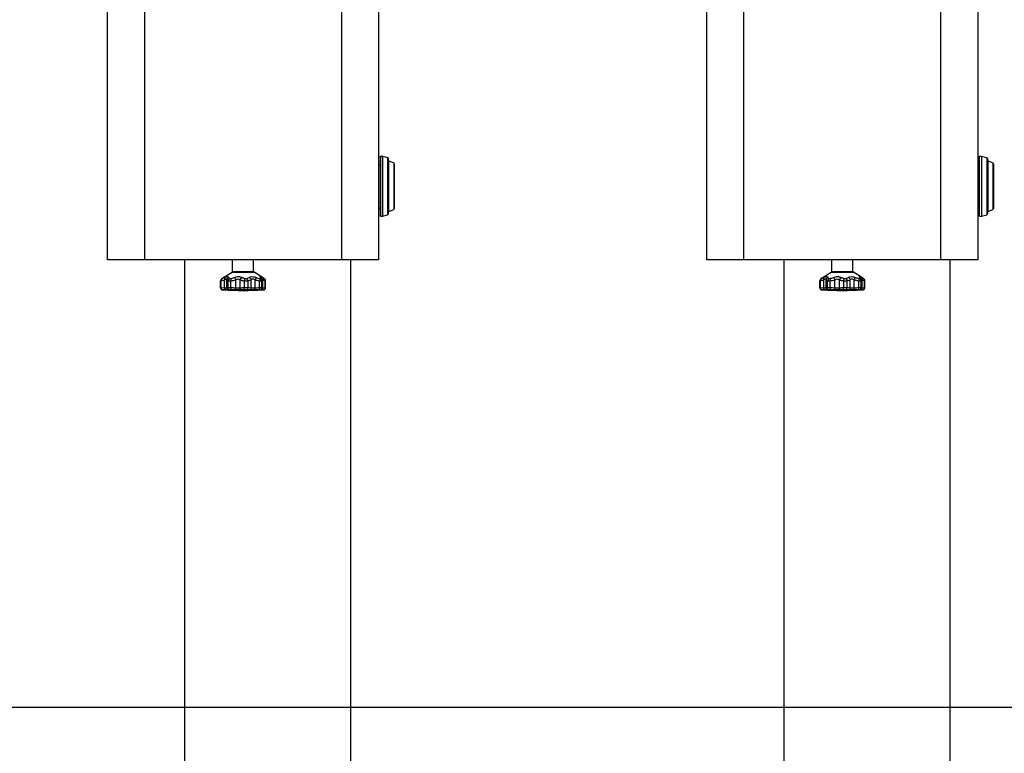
# Model space of a CAD drawing. Header units: metres. Extents: x 70279.8 to 70377.7, y 409251.8 to 409331.5.
# Tile 100 of 244: x 70311.3 to 70312.4, y 409312.3 to 409313.1. Entities that reach past the tile are written whole.
import ezdxf

# ---------------------------------------------------------------- set-up
doc = ezdxf.new("R2010")
doc.units = ezdxf.units.M
doc.linetypes.add('CENTER', pattern=[2, 1.25, -0.25, 0.25, -0.25])

# ---------------------------------------------------------------- blocks, each defined once
blk = doc.blocks.new('PASS UNIT_20170322')
at = {"linetype": 'Continuous'}
for p, q in [((4058.5, 807.9), (4058.5, 1101.9)), ((4058.5, 1101.9), (4394.5, 1101.9)), ((4394.5, 1061.9), (4058.5, 1061.9)), ((4058.5, 1018.4), (3058.5, 1018.4)), ((4026, 974), (4026.1, 976.9)), ((4026.1, 977.3), (4026.1, 977.2)), ((4026.1, 977.2), (4026.1, 977.2)), ((4026.1, 977.2), (4026.1, 977.1)), ((4026.1, 977.1), (4026.1, 976.8)), ((4026.1, 976.9), (4026.1, 976.8)), ((4026.1, 976.8), (4026.1, 976.5)), ((4026.1, 976.8), (4026.1, 976.8)), ((4026.1, 976.8), (4026.1, 976.7)), ((4026.1, 976.7), (4026.1, 976.6)), ((4026.1, 976.6), (4026.1, 976.5)), ((4028, 974.9), (4028.1, 978.5)), ((4028, 974.9), (4037, 974.9)), ((4028, 972.4), (4037, 972.4)), ((4028.1, 979.2), (4035.8, 979.2)), ((4028.1, 978.5), (4035.8, 978.5)), ((4038.3, 977.8), (4038.1, 978)), ((4038.4, 977.7), (4038.3, 977.8)), ((4038.5, 977.5), (4038.4, 977.7)), ((4039, 976.8), (4045.2, 966.9)), ((4028, 962.9), (4037, 962.9)), ((4028.1, 971.1), (4035.8, 971.1)), ((4028.1, 968), (4035.8, 968)), ((4045.2, 966.9), (4045.2, 942.9)), ((4046.1, 966.4), (4046.1, 943.4)), ((4046.1, 966.4), (4058.5, 966.4)), ((4028, 958.1), (4037, 958.1)), ((4035.8, 953.7), (4028.1, 953.7)), ((4026, 941.8), (4028, 941.9)), ((4028, 946.2), (4037, 946.2)), ((4028, 941.9), (4037, 941.9)), ((4035.8, 949.8), (4028.1, 949.8)), ((4039.5, 940.8), (4037, 941.9)), ((4039, 933), (4045.2, 942.9)), ((4046.1, 943.4), (4058.5, 943.4)), ((4026, 936.4), (4026, 936.3)), ((4026, 936.4), (4026.1, 936.2)), ((4026, 936.3), (4026, 936.2)), ((4026, 936.3), (4026, 936.3)), ((4026.1, 936.3), (4026.1, 936.4)), ((4026.1, 936.2), (4026.1, 936.3)), ((4026.1, 933.3), (4026.1, 932.5)), ((4026.1, 932.5), (4026.1, 932.4)), ((4026.1, 932.5), (4026.1, 932.5)), ((4026.1, 932.5), (4026.1, 932.5)), ((4026.1, 932.4), (4026.1, 932.4)), ((4028, 933.3), (4028, 934.2)), ((4028, 933.3), (4037, 933.3)), ((4028.1, 937), (4035.8, 937)), ((4028.1, 934.6), (4035.8, 934.6)), ((4036.3, 934.3), (4028.1, 934.3)), ((4028.1, 930.8), (4035.8, 930.8)), ((4028.1, 930.6), (4035.8, 930.6)), ((4038.6, 935), (4038.6, 935)), ((4039.5, 933.9), (4039, 933)), ((4058.5, 847.9), (4394.5, 847.9)), ((4058.5, 838.4), (3058.5, 838.4)), ((4394.5, 807.9), (4058.5, 807.9)), ((4106, 805.9), (4106, 804)), ((4106, 805.9), (4171, 805.9)), ((4171, 804), (4106, 804)), ((4171, 803.8), (4106, 803.8)), ((4106, 803.8), (4107.5, 798.1)), ((4115, 807.9), (4115, 805.9)), ((4162, 807.9), (4162, 805.9)), ((4171, 803.8), (4169.5, 798.1)), ((4171, 805.9), (4171, 804)), ((4169.5, 798.1), (4107.5, 798.1)), ((4168.5, 797.4), (4108.5, 797.4)), ((4111, 796.8), (4166, 796.8)), ((4111, 796.8), (4113.3, 791.5)), ((4163.7, 791.5), (4113.3, 791.5)), ((4162.7, 790.9), (4114.3, 790.9)), ((4166, 796.8), (4163.7, 791.5)), ((4058.5, 451.9), (4394.5, 451.9)), ((4058.5, 157.9), (4058.5, 451.9)), ((4394.5, 411.9), (4058.5, 411.9)), ((4058.5, 368.4), (3058.5, 368.4)), ((4026, 324), (4026.1, 326.9)), ((4026.1, 327.3), (4026.1, 327.2)), ((4026.1, 327.2), (4026.1, 327.2)), ((4026.1, 327.2), (4026.1, 327.1)), ((4026.1, 327.1), (4026.1, 326.8)), ((4026.1, 326.9), (4026.1, 326.8)), ((4026.1, 326.8), (4026.1, 326.5)), ((4026.1, 326.8), (4026.1, 326.8)), ((4026.1, 326.8), (4026.1, 326.7)), ((4026.1, 326.7), (4026.1, 326.6)), ((4026.1, 326.6), (4026.1, 326.5)), ((4028, 324.9), (4028.1, 328.5)), ((4028, 324.9), (4037, 324.9)), ((4028, 322.4), (4037, 322.4)), ((4028.1, 329.2), (4035.8, 329.2)), ((4028.1, 328.5), (4035.8, 328.5)), ((4028.1, 321.1), (4035.8, 321.1)), ((4038.3, 327.8), (4038.1, 328)), ((4038.4, 327.7), (4038.3, 327.8)), ((4038.5, 327.5), (4038.4, 327.7)), ((4039, 326.8), (4045.2, 316.9)), ((4028, 312.9), (4037, 312.9)), ((4028.1, 318), (4035.8, 318)), ((4045.2, 316.9), (4045.2, 292.9)), ((4046.1, 316.4), (4058.5, 316.4)), ((4046.1, 316.4), (4046.1, 293.4)), ((4028, 308.1), (4037, 308.1)), ((4035.8, 303.7), (4028.1, 303.7)), ((4035.8, 299.8), (4028.1, 299.8)), ((4026, 291.8), (4028, 291.9)), ((4028, 296.2), (4037, 296.2)), ((4028, 291.9), (4037, 291.9)), ((4039.5, 290.8), (4037, 291.9)), ((4039, 283), (4045.2, 292.9)), ((4046.1, 293.4), (4058.5, 293.4)), ((4026, 286.4), (4026, 286.3)), ((4026, 286.4), (4026.1, 286.2)), ((4026, 286.3), (4026, 286.2)), ((4026, 286.3), (4026, 286.3)), ((4026.1, 286.3), (4026.1, 286.4)), ((4026.1, 286.2), (4026.1, 286.3)), ((4026.1, 283.3), (4026.1, 282.5)), ((4026.1, 282.5), (4026.1, 282.4)), ((4026.1, 282.5), (4026.1, 282.5)), ((4026.1, 282.5), (4026.1, 282.5)), ((4026.1, 282.4), (4026.1, 282.4)), ((4028, 283.3), (4028, 284.2)), ((4028, 283.3), (4037, 283.3)), ((4028.1, 287), (4035.8, 287)), ((4028.1, 284.6), (4035.8, 284.6)), ((4036.3, 284.3), (4028.1, 284.3)), ((4028.1, 280.8), (4035.8, 280.8)), ((4028.1, 280.6), (4035.8, 280.6)), ((4038.6, 285), (4038.6, 285)), ((4039.5, 283.9), (4039, 283)), ((4058.5, 197.9), (4394.5, 197.9)), ((4058.5, 188.4), (3058.5, 188.4)), ((4394.5, 157.9), (4058.5, 157.9)), ((4106, 155.9), (4171, 155.9)), ((4106, 155.9), (4106, 154)), ((4171, 154), (4106, 154)), ((4171, 153.8), (4106, 153.8)), ((4106, 153.8), (4107.5, 148.1)), ((4115, 157.9), (4115, 155.9)), ((4162, 157.9), (4162, 155.9)), ((4171, 153.8), (4169.5, 148.1)), ((4171, 155.9), (4171, 154)), ((4169.5, 148.1), (4107.5, 148.1)), ((4168.5, 147.4), (4108.5, 147.4)), ((4111, 146.8), (4166, 146.8)), ((4111, 146.8), (4113.3, 141.5)), ((4163.7, 141.5), (4113.3, 141.5)), ((4162.7, 140.9), (4114.3, 140.9)), ((4166, 146.8), (4163.7, 141.5))]:
    blk.add_line(p, q, dxfattribs=at)
for points in [[(4028.1, 979.2), (4028.1, 979.2), (4028.1, 979.2), (4028, 979.2), (4027.9, 979.2), (4027.9, 979.2), (4027.8, 979.2), (4027.7, 979.1), (4027.7, 979.1), (4027.6, 979.1), (4027.5, 979.1), (4027.5, 979.1), (4027.4, 979.1), (4027.4, 979), (4027.3, 979), (4027.3, 979), (4027.2, 978.9), (4027.1, 978.9), (4027.1, 978.9), (4027, 978.9), (4027, 978.8), (4027, 978.8), (4026.9, 978.8), (4026.9, 978.7), (4026.8, 978.7), (4026.8, 978.7), (4026.7, 978.6), (4026.7, 978.6), (4026.7, 978.5), (4026.6, 978.5), (4026.6, 978.5), (4026.6, 978.4), (4026.5, 978.4), (4026.5, 978.3), (4026.5, 978.3), (4026.5, 978.3), (4026.4, 978.2), (4026.4, 978.2), (4026.4, 978.1), (4026.4, 978.1), (4026.3, 978), (4026.3, 978), (4026.3, 978), (4026.3, 977.9), (4026.3, 977.9), (4026.3, 977.8), (4026.2, 977.8), (4026.2, 977.8), (4026.2, 977.7), (4026.2, 977.7), (4026.2, 977.6), (4026.2, 977.6), (4026.2, 977.6), (4026.2, 977.5), (4026.2, 977.5), (4026.2, 977.5), (4026.2, 977.4), (4026.2, 977.4), (4026.2, 977.4), (4026.2, 977.4), (4026.2, 977.4), (4026.1, 977.4), (4026.1, 977.3)], [(4038.1, 978), (4038.1, 978.1), (4038.1, 978.1), (4038, 978.2), (4038, 978.2), (4037.9, 978.3), (4037.8, 978.4), (4037.8, 978.4), (4037.7, 978.5), (4037.6, 978.5), (4037.5, 978.6), (4037.5, 978.7), (4037.4, 978.7), (4037.3, 978.8), (4037.2, 978.8), (4037.1, 978.9), (4037, 978.9), (4036.9, 979), (4036.7, 979), (4036.6, 979.1), (4036.5, 979.1), (4036.4, 979.1), (4036.2, 979.1), (4036.1, 979.2), (4036, 979.2), (4035.8, 979.2), (4035.8, 979.2)], [(4039, 976.8), (4038.9, 977), (4038.8, 977.2), (4038.7, 977.3), (4038.5, 977.5)], [(4026, 936.2), (4026.1, 936.2), (4026.1, 936.2), (4026.1, 936.1), (4026.1, 936.1), (4026.1, 936), (4026.1, 936), (4026.1, 936), (4026.1, 935.9), (4026.1, 935.9), (4026.1, 935.8), (4026.1, 935.8), (4026.2, 935.7), (4026.2, 935.7), (4026.2, 935.6), (4026.2, 935.5), (4026.3, 935.5), (4026.3, 935.4), (4026.3, 935.3), (4026.4, 935.2), (4026.4, 935.1), (4026.5, 935.1), (4026.6, 935), (4026.6, 934.9), (4026.7, 934.8), (4026.8, 934.7), (4026.9, 934.6), (4027, 934.6), (4027.1, 934.5), (4027.3, 934.5), (4027.4, 934.4), (4027.5, 934.4), (4027.7, 934.3), (4027.8, 934.3), (4027.9, 934.3), (4028.1, 934.3)], [(4026.1, 932.4), (4026.2, 932.4), (4026.2, 932.4), (4026.2, 932.4), (4026.2, 932.3), (4026.2, 932.3), (4026.2, 932.3), (4026.2, 932.3), (4026.2, 932.3), (4026.2, 932.2), (4026.2, 932.2), (4026.2, 932.2), (4026.2, 932.1), (4026.2, 932.1), (4026.2, 932), (4026.2, 932), (4026.2, 932), (4026.3, 931.9), (4026.3, 931.9), (4026.3, 931.8), (4026.3, 931.8), (4026.3, 931.7), (4026.3, 931.7), (4026.4, 931.7), (4026.4, 931.6), (4026.4, 931.6), (4026.4, 931.5), (4026.5, 931.5), (4026.5, 931.4), (4026.5, 931.4), (4026.6, 931.4), (4026.6, 931.3), (4026.6, 931.3), (4026.7, 931.2), (4026.7, 931.2), (4026.7, 931.2), (4026.8, 931.1), (4026.8, 931.1), (4026.9, 931), (4026.9, 931), (4026.9, 931), (4027, 930.9), (4027, 930.9), (4027.1, 930.9), (4027.2, 930.8), (4027.2, 930.8), (4027.3, 930.8), (4027.3, 930.8), (4027.4, 930.7), (4027.4, 930.7), (4027.5, 930.7), (4027.6, 930.7), (4027.6, 930.6), (4027.7, 930.6), (4027.8, 930.6), (4027.8, 930.6), (4027.9, 930.6), (4028, 930.6), (4028, 930.6), (4028.1, 930.6), (4028.1, 930.6)], [(4035.8, 930.6), (4035.8, 930.6), (4036, 930.6), (4036.1, 930.6), (4036.2, 930.6), (4036.4, 930.6), (4036.5, 930.7), (4036.6, 930.7), (4036.7, 930.7), (4036.9, 930.8), (4037, 930.8), (4037.1, 930.9), (4037.2, 930.9), (4037.3, 931), (4037.4, 931), (4037.5, 931.1), (4037.5, 931.2), (4037.6, 931.2), (4037.7, 931.3), (4037.8, 931.3), (4037.8, 931.4), (4037.9, 931.5), (4038, 931.5), (4038, 931.6), (4038.1, 931.6), (4038.1, 931.7), (4038.1, 931.7)], [(4036.3, 934.3), (4036.4, 934.3), (4036.6, 934.3), (4036.8, 934.3), (4037.1, 934.3), (4037.3, 934.4), (4037.5, 934.5), (4037.7, 934.5), (4038, 934.6), (4038.2, 934.7), (4038.4, 934.9), (4038.6, 935)], [(4038.1, 931.7), (4038.2, 931.8), (4038.3, 932), (4038.4, 932.1), (4038.5, 932.3), (4038.7, 932.4), (4038.8, 932.6), (4038.9, 932.8), (4039, 933)], [(4028.1, 329.2), (4028.1, 329.2), (4028.1, 329.2), (4028, 329.2), (4027.9, 329.2), (4027.9, 329.2), (4027.8, 329.2), (4027.7, 329.1), (4027.7, 329.1), (4027.6, 329.1), (4027.5, 329.1), (4027.5, 329.1), (4027.4, 329.1), (4027.4, 329), (4027.3, 329), (4027.3, 329), (4027.2, 328.9), (4027.1, 328.9), (4027.1, 328.9), (4027, 328.9), (4027, 328.8), (4027, 328.8), (4026.9, 328.8), (4026.9, 328.7), (4026.8, 328.7), (4026.8, 328.7), (4026.7, 328.6), (4026.7, 328.6), (4026.7, 328.5), (4026.6, 328.5), (4026.6, 328.5), (4026.6, 328.4), (4026.5, 328.4), (4026.5, 328.3), (4026.5, 328.3), (4026.5, 328.3), (4026.4, 328.2), (4026.4, 328.2), (4026.4, 328.1), (4026.4, 328.1), (4026.3, 328), (4026.3, 328), (4026.3, 328), (4026.3, 327.9), (4026.3, 327.9), (4026.3, 327.8), (4026.2, 327.8), (4026.2, 327.8), (4026.2, 327.7), (4026.2, 327.7), (4026.2, 327.6), (4026.2, 327.6), (4026.2, 327.6), (4026.2, 327.5), (4026.2, 327.5), (4026.2, 327.5), (4026.2, 327.4), (4026.2, 327.4), (4026.2, 327.4), (4026.2, 327.4), (4026.2, 327.4), (4026.1, 327.4), (4026.1, 327.3)], [(4038.1, 328), (4038.1, 328.1), (4038.1, 328.1), (4038, 328.2), (4038, 328.2), (4037.9, 328.3), (4037.8, 328.4), (4037.8, 328.4), (4037.7, 328.5), (4037.6, 328.5), (4037.5, 328.6), (4037.5, 328.7), (4037.4, 328.7), (4037.3, 328.8), (4037.2, 328.8), (4037.1, 328.9), (4037, 328.9), (4036.9, 329), (4036.7, 329), (4036.6, 329.1), (4036.5, 329.1), (4036.4, 329.1), (4036.2, 329.1), (4036.1, 329.2), (4036, 329.2), (4035.8, 329.2), (4035.8, 329.2)], [(4039, 326.8), (4038.9, 327), (4038.8, 327.2), (4038.7, 327.3), (4038.5, 327.5)], [(4026, 286.2), (4026.1, 286.2), (4026.1, 286.2), (4026.1, 286.1), (4026.1, 286.1), (4026.1, 286), (4026.1, 286), (4026.1, 286), (4026.1, 285.9), (4026.1, 285.9), (4026.1, 285.8), (4026.1, 285.8), (4026.2, 285.7), (4026.2, 285.7), (4026.2, 285.6), (4026.2, 285.5), (4026.3, 285.5), (4026.3, 285.4), (4026.3, 285.3), (4026.4, 285.2), (4026.4, 285.1), (4026.5, 285.1), (4026.6, 285), (4026.6, 284.9), (4026.7, 284.8), (4026.8, 284.7), (4026.9, 284.6), (4027, 284.6), (4027.1, 284.5), (4027.3, 284.5), (4027.4, 284.4), (4027.5, 284.4), (4027.7, 284.3), (4027.8, 284.3), (4027.9, 284.3), (4028.1, 284.3)], [(4026.1, 282.4), (4026.2, 282.4), (4026.2, 282.4), (4026.2, 282.4), (4026.2, 282.3), (4026.2, 282.3), (4026.2, 282.3), (4026.2, 282.3), (4026.2, 282.3), (4026.2, 282.2), (4026.2, 282.2), (4026.2, 282.2), (4026.2, 282.1), (4026.2, 282.1), (4026.2, 282), (4026.2, 282), (4026.2, 282), (4026.3, 281.9), (4026.3, 281.9), (4026.3, 281.8), (4026.3, 281.8), (4026.3, 281.7), (4026.3, 281.7), (4026.4, 281.7), (4026.4, 281.6), (4026.4, 281.6), (4026.4, 281.5), (4026.5, 281.5), (4026.5, 281.4), (4026.5, 281.4), (4026.6, 281.4), (4026.6, 281.3), (4026.6, 281.3), (4026.7, 281.2), (4026.7, 281.2), (4026.7, 281.2), (4026.8, 281.1), (4026.8, 281.1), (4026.9, 281), (4026.9, 281), (4026.9, 281), (4027, 280.9), (4027, 280.9), (4027.1, 280.9), (4027.2, 280.8), (4027.2, 280.8), (4027.3, 280.8), (4027.3, 280.8), (4027.4, 280.7), (4027.4, 280.7), (4027.5, 280.7), (4027.6, 280.7), (4027.6, 280.6), (4027.7, 280.6), (4027.8, 280.6), (4027.8, 280.6), (4027.9, 280.6), (4028, 280.6), (4028, 280.6), (4028.1, 280.6), (4028.1, 280.6)], [(4035.8, 280.6), (4035.8, 280.6), (4036, 280.6), (4036.1, 280.6), (4036.2, 280.6), (4036.4, 280.6), (4036.5, 280.7), (4036.6, 280.7), (4036.7, 280.7), (4036.9, 280.8), (4037, 280.8), (4037.1, 280.9), (4037.2, 280.9), (4037.3, 281), (4037.4, 281), (4037.5, 281.1), (4037.5, 281.2), (4037.6, 281.2), (4037.7, 281.3), (4037.8, 281.3), (4037.8, 281.4), (4037.9, 281.5), (4038, 281.5), (4038, 281.6), (4038.1, 281.6), (4038.1, 281.7), (4038.1, 281.7)], [(4036.3, 284.3), (4036.4, 284.3), (4036.6, 284.3), (4036.8, 284.3), (4037.1, 284.3), (4037.3, 284.4), (4037.5, 284.5), (4037.7, 284.5), (4038, 284.6), (4038.2, 284.7), (4038.4, 284.9), (4038.6, 285)], [(4038.1, 281.7), (4038.2, 281.8), (4038.3, 282), (4038.4, 282.1), (4038.5, 282.3), (4038.7, 282.4), (4038.8, 282.6), (4038.9, 282.8), (4039, 283)]]:
    blk.add_lwpolyline(points, dxfattribs=at)
for centre, radius, start, end in [((4419, 954.9), 393.5, 176.8541, 183.1459), ((4028, 970.4), 2, 90.0151, 177.7477), ((4033.1, 976.7), 7.03, 175.5825, 175.8487), ((4045.7, 975.8), 19.6, 175.8496, 176.1408), ((3989.9, 978.3), 36.2, 357.7703, 358.1251), ((4059.8, 974.8), 33.8, 176.1523, 176.5406), ((4176, 1021.5), 146.6, 197.045, 198.527), ((4036.1, 976.3), 2.66, 30.8, 39.7141), ((4116, 1010.7), 84.4, 203.1821, 205.1053), ((3739, 973.3), 287.1, 358.0303, 358.8461), ((3582, 975.2), 446.2, 358.4241, 359.0769), ((4046.1, 967.4), 1, 211.9305, 270), ((3910.5, 951.4), 115.6, 1.7269, 2.6114), ((3850.8, 949.6), 175.4, 1.1542, 1.7249), ((3971.2, 952), 54.9, 358.7788, 1.2212), ((3848.5, 951.5), 179.6, 1.3816, 2.0895), ((3755.7, 949.3), 272.5, 0.9234, 1.38), ((3876.4, 951.7), 151.8, 359.2671, 0.7327), ((3667.3, 929.7), 358.9, 1.2991, 1.9304), ((3470.5, 926.9), 557.7, 1.0394, 1.5445), ((4046.1, 942.4), 1, 90, 148.0695), ((4030.1, 937), 4.1, 187.2699, 188.4259), ((4027.9, 936.5), 1.87, 182.3516, 187.3108), ((4038.8, 936.5), 12.8, 180.5303, 180.8949), ((4044.3, 936.6), 18.4, 180.9277, 181.2442), ((4184.6, 941.9), 158.7, 182.6328, 183.1185), ((4022.6, 936.7), 3.58, 354.3159, 355.5809), ((4046.4, 935), 18.5, 182.317, 182.4393), ((4107, 804), 1, 180, 195), ((4170, 804), 1, 345, 0), ((4108.5, 798.4), 1, 195, 270), ((4110.1, 796.4), 1, 23.7372, 90), ((4114.3, 791.9), 1, 203.7372, 270), ((4162.7, 791.9), 1, 270, 336.2628), ((4166.9, 796.4), 1, 90, 156.2628), ((4168.5, 798.4), 1, 270, 345), ((4419, 304.9), 393.5, 176.8541, 183.1459), ((4028, 320.4), 2, 90.0151, 177.7477), ((4045.7, 325.8), 19.6, 175.8496, 176.1408), ((4033.1, 326.7), 7.03, 175.5825, 175.8487), ((3989.9, 328.3), 36.2, 357.7703, 358.1251), ((4059.8, 324.8), 33.8, 176.1523, 176.5406), ((4176, 371.5), 146.6, 197.045, 198.527), ((4036.1, 326.3), 2.66, 30.8, 39.7141), ((4116, 360.7), 84.4, 203.1821, 205.1053), ((3739, 323.3), 287.1, 358.0303, 358.8461), ((3582, 325.2), 446.2, 358.4241, 359.0769), ((4046.1, 317.4), 1, 211.9305, 270), ((3910.5, 301.4), 115.6, 1.7269, 2.6114), ((3850.8, 299.6), 175.4, 1.1542, 1.7249), ((3971.2, 302), 54.9, 358.7788, 1.2212), ((3848.5, 301.5), 179.6, 1.3816, 2.0895), ((3755.7, 299.3), 272.5, 0.9234, 1.38), ((3876.4, 301.7), 151.8, 359.2671, 0.7327), ((3667.3, 279.7), 358.9, 1.2991, 1.9304), ((3470.5, 276.9), 557.7, 1.0394, 1.5445), ((4046.1, 292.4), 1, 90, 148.0695), ((4030.1, 287), 4.1, 187.2699, 188.4259), ((4027.9, 286.5), 1.87, 182.3516, 187.3108), ((4038.8, 286.5), 12.8, 180.5303, 180.8949), ((4044.3, 286.6), 18.4, 180.9277, 181.2442), ((4184.6, 291.9), 158.7, 182.6328, 183.1185), ((4022.6, 286.7), 3.58, 354.3159, 355.5809), ((4046.4, 285), 18.5, 182.317, 182.4393), ((4107, 154), 1, 180, 195), ((4170, 154), 1, 345, 0), ((4108.5, 148.4), 1, 195, 270), ((4110.1, 146.4), 1, 23.7372, 90), ((4114.3, 141.9), 1, 203.7372, 270), ((4162.7, 141.9), 1, 270, 336.2628), ((4166.9, 146.4), 1, 90, 156.2628), ((4168.5, 148.4), 1, 270, 345)]:
    blk.add_arc(centre, radius, start, end, dxfattribs=at)
for points, knots in [([(4026, 974), (4026, 974.3), (4026.8, 974.8), (4027.6, 974.9), (4028, 974.9)], [0, 0, 0, 0, 0.391122, 1, 1, 1, 1]), ([(4026, 970.5), (4026, 970.5), (4026, 970.6), (4026, 970.7), (4026, 971), (4026, 971.6), (4026, 972.6), (4026, 973.5), (4026, 974)], [0, 0, 0, 0, 0.018709, 0.069924, 0.153895, 0.269366, 0.586567, 1, 1, 1, 1]), ([(4026.1, 976.9), (4026.2, 977.3), (4026.7, 978.2), (4027.7, 978.5), (4028.1, 978.5)], [0, 0, 0, 0, 0.47435, 1, 1, 1, 1]), ([(4026.1, 977.1), (4026.1, 977.2), (4026.2, 977.4), (4026.1, 977.2), (4026.1, 977.2)], [0, 0, 0, 0, 0.723548, 1, 1, 1, 1]), ([(4028, 972.4), (4028, 972.4), (4028, 972.5), (4028, 972.6), (4028, 972.8), (4028, 973.2), (4028, 973.9), (4028, 974.5), (4028, 974.9)], [0, 0, 0, 0, 0.020112, 0.071503, 0.155369, 0.270624, 0.587259, 1, 1, 1, 1]), ([(4028.1, 971.1), (4028.1, 971.3), (4028.1, 971.6), (4028.1, 972), (4028.1, 972.2), (4028.1, 972.4), (4028, 972.4)], [0, 0, 0, 0, 0.429304, 0.741478, 0.931832, 1, 1, 1, 1]), ([(4028.1, 978.5), (4028.1, 978.6), (4028.1, 978.8), (4028.2, 979), (4028.1, 979.1), (4028.2, 979.2), (4028.1, 979.2)], [0, 0, 0, 0, 0.431624, 0.745492, 0.936069, 1, 1, 1, 1]), ([(4035.8, 979.2), (4035.7, 979.2), (4035.8, 979.1), (4035.8, 979), (4035.8, 978.8), (4035.8, 978.6), (4035.8, 978.5)], [0, 0, 0, 0, 0.064854, 0.254307, 0.567941, 1, 1, 1, 1]), ([(4038.4, 977.5), (4038.1, 977.8), (4037.3, 978.5), (4036.3, 978.5), (4035.8, 978.5)], [0, 0, 0, 0, 0.478107, 1, 1, 1, 1]), ([(4037, 972.4), (4036.8, 972.4), (4036.2, 972), (4036, 971.4), (4035.8, 971.1)], [0, 0, 0, 0, 0.403801, 1, 1, 1, 1]), ([(4039.5, 974.9), (4039.3, 975.1), (4038.3, 975.3), (4037.5, 975.1), (4037, 974.9)], [0, 0, 0, 0, 0.406033, 1, 1, 1, 1]), ([(4037, 974.9), (4037.2, 974.6), (4037.6, 974.1), (4037.9, 973.5), (4038, 973.1), (4037.9, 972.7), (4037.6, 972.4), (4037.2, 972.4), (4037, 972.4)], [0, 0, 0, 0, 0.35385, 0.500461, 0.618885, 0.712567, 0.798403, 1, 1, 1, 1]), ([(4039.5, 970.6), (4039.3, 971.1), (4038.6, 972), (4037.5, 972.4), (4037, 972.4)], [0, 0, 0, 0, 0.510341, 1, 1, 1, 1]), ([(4038.4, 977.7), (4038.4, 977.7), (4038.3, 977.8), (4038.3, 977.7), (4038.3, 977.6), (4038.4, 977.5), (4038.4, 977.5)], [0, 0, 0, 0, 0.231163, 0.29958, 0.544186, 1, 1, 1, 1]), ([(4039, 976.8), (4039, 976.9), (4038.8, 977.2), (4038.6, 977.5), (4038.4, 977.7)], [0, 0, 0, 0, 0.305569, 1, 1, 1, 1]), ([(4039.5, 974.9), (4039.8, 974.3), (4040.2, 973.3), (4040.5, 972), (4040.4, 970.9), (4039.8, 970.6), (4039.5, 970.6)], [0, 0, 0, 0, 0.371289, 0.653347, 0.843614, 1, 1, 1, 1]), ([(4026, 956.7), (4026, 957.1), (4025.9, 959.4), (4026, 961.7), (4026, 963.5)], [0, 0, 0, 0, 0.214459, 1, 1, 1, 1]), ([(4026.1, 969.4), (4026.1, 969.6), (4026.1, 969.8), (4026.1, 970.2), (4026.1, 970.3), (4026, 970.5), (4026, 970.5)], [0, 0, 0, 0, 0.427841, 0.739171, 0.929536, 1, 1, 1, 1]), ([(4026, 963.5), (4026, 963.4), (4026.3, 963.2), (4026.9, 963), (4027.6, 962.9), (4028, 962.9)], [0, 0, 0, 0, 0.123378, 0.344547, 1, 1, 1, 1]), ([(4026.1, 969.4), (4026.2, 969.9), (4026.7, 970.8), (4027.6, 971.1), (4028.1, 971.1)], [0, 0, 0, 0, 0.476737, 1, 1, 1, 1]), ([(4026.1, 967.5), (4026.1, 967.7), (4026.1, 968.4), (4026.2, 969), (4026.1, 969.4)], [0, 0, 0, 0, 0.303345, 1, 1, 1, 1]), ([(4026.1, 967.5), (4026.2, 967.6), (4026.4, 967.8), (4027, 968), (4027.7, 968), (4028.1, 968)], [0, 0, 0, 0, 0.121576, 0.342155, 1, 1, 1, 1]), ([(4028, 958.1), (4028, 958.4), (4027.9, 960), (4028, 961.6), (4028, 962.9)], [0, 0, 0, 0, 0.214503, 1, 1, 1, 1]), ([(4028.1, 968), (4028.1, 968.3), (4028.1, 969.3), (4028.2, 970.4), (4028.1, 971.1)], [0, 0, 0, 0, 0.303354, 1, 1, 1, 1]), ([(4035.8, 971.1), (4035.8, 970.7), (4035.7, 969.6), (4035.8, 968.6), (4035.8, 968)], [0, 0, 0, 0, 0.422029, 1, 1, 1, 1]), ([(4038.4, 969.5), (4038, 970.1), (4037.1, 970.8), (4036.1, 971.1), (4035.8, 971.1)], [0, 0, 0, 0, 0.744863, 1, 1, 1, 1]), ([(4038.4, 968.2), (4038, 968.2), (4037.2, 968.2), (4036.3, 968.1), (4035.8, 968)], [0, 0, 0, 0, 0.419102, 1, 1, 1, 1]), ([(4039.5, 964.4), (4039.3, 964.1), (4038.4, 963.5), (4037.5, 963.1), (4037, 962.9)], [0, 0, 0, 0, 0.428006, 1, 1, 1, 1]), ([(4037, 962.9), (4037.5, 962.1), (4038.1, 960.8), (4037.7, 959), (4037.3, 958.4), (4037, 958.1)], [0, 0, 0, 0, 0.526657, 0.774063, 1, 1, 1, 1]), ([(4038.4, 969.5), (4038.4, 969.4), (4038.2, 969), (4038.3, 968.5), (4038.4, 968.2)], [0, 0, 0, 0, 0.19448, 1, 1, 1, 1]), ([(4039.5, 970.6), (4039.3, 970.5), (4038.8, 970.3), (4038.5, 969.8), (4038.4, 969.5)], [0, 0, 0, 0, 0.442658, 1, 1, 1, 1]), ([(4039.5, 964.4), (4040.1, 963), (4040.8, 960.1), (4040.2, 957.2), (4039.5, 956)], [0, 0, 0, 0, 0.530631, 1, 1, 1, 1]), ([(4026, 956.7), (4026, 957), (4026.6, 957.8), (4027.5, 958.1), (4028, 958.1)], [0, 0, 0, 0, 0.443197, 1, 1, 1, 1]), ([(4026, 947.9), (4026, 948.1), (4026.1, 949.1), (4026.1, 950), (4026.1, 950.8)], [0, 0, 0, 0, 0.199215, 1, 1, 1, 1]), ([(4026.1, 953.1), (4026.2, 953.2), (4026.4, 953.4), (4027, 953.6), (4027.7, 953.7), (4028.1, 953.7)], [0, 0, 0, 0, 0.126771, 0.348633, 1, 1, 1, 1]), ([(4026.1, 950.8), (4026.2, 950.5), (4026.9, 949.9), (4027.7, 949.8), (4028.1, 949.8)], [0, 0, 0, 0, 0.398049, 1, 1, 1, 1]), ([(4035.8, 953.7), (4035.8, 953.4), (4035.7, 952.1), (4035.7, 950.8), (4035.8, 949.8)], [0, 0, 0, 0, 0.255022, 1, 1, 1, 1]), ([(4036.5, 956.5), (4036.4, 956.3), (4036.2, 955.4), (4036, 954.4), (4035.8, 953.7)], [0, 0, 0, 0, 0.236781, 1, 1, 1, 1]), ([(4038.4, 952.7), (4038.1, 953), (4037.2, 953.3), (4036.3, 953.6), (4035.8, 953.7)], [0, 0, 0, 0, 0.43825, 1, 1, 1, 1]), ([(4038.4, 951.1), (4038.2, 950.9), (4037.5, 950.3), (4036.6, 949.9), (4035.8, 949.8)], [0, 0, 0, 0, 0.215775, 1, 1, 1, 1]), ([(4037, 958.1), (4037, 958), (4036.8, 957.5), (4036.6, 956.9), (4036.5, 956.5)], [0, 0, 0, 0, 0.237017, 1, 1, 1, 1]), ([(4039.5, 956), (4039.4, 956.3), (4038.8, 957.2), (4037.8, 957.8), (4037, 958.1)], [0, 0, 0, 0, 0.233644, 1, 1, 1, 1]), ([(4038.4, 952.7), (4038.3, 952.3), (4038.3, 951.7), (4038.4, 951.2), (4038.4, 951.1)], [0, 0, 0, 0, 0.762886, 1, 1, 1, 1]), ([(4039, 954.9), (4039, 954.7), (4038.7, 954), (4038.5, 953.3), (4038.4, 952.7)], [0, 0, 0, 0, 0.238892, 1, 1, 1, 1]), ([(4038.4, 951.1), (4038.5, 950.8), (4038.7, 949.8), (4039.1, 948.9), (4039.5, 948.3)], [0, 0, 0, 0, 0.283527, 1, 1, 1, 1]), ([(4039.5, 956), (4039.5, 955.9), (4039.3, 955.6), (4039.1, 955.2), (4039, 954.9)], [0, 0, 0, 0, 0.239597, 1, 1, 1, 1]), ([(4026, 947.9), (4026, 947.5), (4026.6, 946.5), (4027.5, 946.2), (4028, 946.2)], [0, 0, 0, 0, 0.475781, 1, 1, 1, 1]), ([(4026, 941.8), (4026, 943), (4026, 945), (4026, 947.1), (4026, 947.9)], [0, 0, 0, 0, 0.577317, 1, 1, 1, 1]), ([(4028, 946.2), (4028, 946.5), (4028.1, 947.6), (4028.1, 948.8), (4028.1, 949.8)], [0, 0, 0, 0, 0.199166, 1, 1, 1, 1]), ([(4028, 941.9), (4028, 942.7), (4027.9, 944.2), (4028, 945.6), (4028, 946.2)], [0, 0, 0, 0, 0.577285, 1, 1, 1, 1]), ([(4035.8, 949.8), (4035.9, 949.4), (4036.2, 948.2), (4036.6, 947), (4037, 946.2)], [0, 0, 0, 0, 0.290787, 1, 1, 1, 1]), ([(4037, 941.9), (4036.9, 941.5), (4036.4, 939.8), (4036.1, 938.2), (4035.8, 937)], [0, 0, 0, 0, 0.260224, 1, 1, 1, 1]), ([(4037, 946.2), (4037.3, 946), (4037.8, 945.5), (4038, 944.3), (4037.7, 943.1), (4037.3, 942.3), (4037, 941.9)], [0, 0, 0, 0, 0.207438, 0.439474, 0.709661, 1, 1, 1, 1]), ([(4039.5, 940.8), (4039.4, 940.5), (4039, 939.3), (4038.6, 938.1), (4038.4, 937.2)], [0, 0, 0, 0, 0.261223, 1, 1, 1, 1]), ([(4039.5, 948.3), (4039.9, 947.9), (4040.9, 945.5), (4040.3, 942.7), (4039.5, 940.8)], [0, 0, 0, 0, 0.201984, 1, 1, 1, 1]), ([(4026, 936.4), (4026, 936.5), (4026, 936.9), (4026, 936.5), (4026, 936.5)], [0, 0, 0, 0, 0.566752, 1, 1, 1, 1]), ([(4026, 934.6), (4026, 934.8), (4026, 935.3), (4026, 935.8), (4026, 936.2)], [0, 0, 0, 0, 0.305824, 1, 1, 1, 1]), ([(4026, 934.6), (4026, 934.3), (4026.7, 933.5), (4027.5, 933.3), (4028, 933.3)], [0, 0, 0, 0, 0.441003, 1, 1, 1, 1]), ([(4026.1, 937.9), (4026.2, 937.6), (4026.9, 937), (4027.7, 937), (4028.1, 937)], [0, 0, 0, 0, 0.39157, 1, 1, 1, 1]), ([(4026.1, 936.4), (4026.1, 936.5), (4026.2, 937), (4026.1, 937.5), (4026.1, 937.9)], [0, 0, 0, 0, 0.145633, 1, 1, 1, 1]), ([(4026.1, 936.4), (4026.2, 936), (4026.6, 935), (4027.6, 934.6), (4028.1, 934.6)], [0, 0, 0, 0, 0.494584, 1, 1, 1, 1]), ([(4026.1, 936.2), (4026.1, 936.2), (4026.1, 936.2), (4026.1, 936.2), (4026.1, 936.2)], [0, 0, 0, 0, 0.54576, 1, 1, 1, 1]), ([(4026.1, 932.5), (4026.2, 932.1), (4026.6, 931.1), (4027.6, 930.8), (4028.1, 930.8)], [0, 0, 0, 0, 0.493617, 1, 1, 1, 1]), ([(4028.1, 930.8), (4028.1, 930.9), (4028.1, 931.8), (4028, 932.6), (4028, 933.3)], [0, 0, 0, 0, 0.165151, 1, 1, 1, 1]), ([(4028.1, 934.6), (4028.1, 934.7), (4028.2, 935.5), (4028.1, 936.3), (4028.1, 937)], [0, 0, 0, 0, 0.145554, 1, 1, 1, 1]), ([(4028.1, 934.3), (4028.1, 934.3), (4028.1, 934.4), (4028.1, 934.5), (4028.1, 934.6)], [0, 0, 0, 0, 0.259583, 1, 1, 1, 1]), ([(4028.1, 930.6), (4028.1, 930.6), (4028.2, 930.7), (4028.1, 930.7), (4028.1, 930.8)], [0, 0, 0, 0, 0.251614, 1, 1, 1, 1]), ([(4035.8, 937), (4035.8, 936.5), (4035.7, 935.7), (4035.7, 934.9), (4035.8, 934.6)], [0, 0, 0, 0, 0.632067, 1, 1, 1, 1]), ([(4038.4, 937.2), (4038.1, 937), (4037.2, 936.8), (4036.3, 936.9), (4035.8, 937)], [0, 0, 0, 0, 0.432638, 1, 1, 1, 1]), ([(4038.4, 936.2), (4038.1, 935.7), (4037.4, 935), (4036.4, 934.6), (4035.8, 934.6)], [0, 0, 0, 0, 0.502308, 1, 1, 1, 1]), ([(4035.8, 934.6), (4035.9, 934.5), (4036, 934.4), (4036.2, 934.3), (4036.3, 934.3)], [0, 0, 0, 0, 0.293853, 1, 1, 1, 1]), ([(4037, 933.3), (4036.9, 933), (4036.5, 932.2), (4036.2, 931.3), (4035.8, 930.8)], [0, 0, 0, 0, 0.323207, 1, 1, 1, 1]), ([(4038.1, 931.7), (4037.9, 931.4), (4037.2, 930.9), (4036.3, 930.7), (4035.8, 930.8)], [0, 0, 0, 0, 0.494505, 1, 1, 1, 1]), ([(4035.8, 930.8), (4035.8, 930.7), (4035.8, 930.7), (4035.8, 930.6), (4035.8, 930.6)], [0, 0, 0, 0, 0.725842, 1, 1, 1, 1]), ([(4037.9, 934.6), (4037.9, 934.4), (4037.6, 934), (4037.2, 933.6), (4037, 933.3)], [0, 0, 0, 0, 0.370369, 1, 1, 1, 1]), ([(4039.5, 933.9), (4039.3, 933.5), (4038.4, 933), (4037.5, 933.2), (4037, 933.3)], [0, 0, 0, 0, 0.440402, 1, 1, 1, 1]), ([(4038.4, 937.2), (4038.3, 937), (4038.3, 936.7), (4038.3, 936.3), (4038.4, 936.2)], [0, 0, 0, 0, 0.620498, 1, 1, 1, 1]), ([(4038.4, 936.2), (4038.5, 936), (4038.9, 935.8), (4039.3, 936), (4039.5, 936.1)], [0, 0, 0, 0, 0.455825, 1, 1, 1, 1]), ([(4039.5, 936.1), (4039.7, 936.2), (4039.9, 936.3), (4040.2, 936.3), (4040.4, 936.2), (4040.5, 935.9), (4040.4, 935.6), (4040.2, 935.1), (4039.9, 934.5), (4039.7, 934.1), (4039.5, 933.9)], [0, 0, 0, 0, 0.120846, 0.205481, 0.264957, 0.333732, 0.438821, 0.586521, 0.775139, 1, 1, 1, 1]), ([(4026, 324), (4026, 324.3), (4026.8, 324.8), (4027.6, 324.9), (4028, 324.9)], [0, 0, 0, 0, 0.391122, 1, 1, 1, 1]), ([(4026, 320.5), (4026, 320.5), (4026, 320.6), (4026, 320.7), (4026, 321), (4026, 321.6), (4026, 322.6), (4026, 323.5), (4026, 324)], [0, 0, 0, 0, 0.018709, 0.069924, 0.153895, 0.269366, 0.586567, 1, 1, 1, 1]), ([(4026.1, 319.4), (4026.1, 319.6), (4026.1, 319.8), (4026.1, 320.2), (4026.1, 320.3), (4026, 320.5), (4026, 320.5)], [0, 0, 0, 0, 0.427841, 0.739171, 0.929536, 1, 1, 1, 1]), ([(4026.1, 326.9), (4026.2, 327.3), (4026.7, 328.2), (4027.7, 328.5), (4028.1, 328.5)], [0, 0, 0, 0, 0.47435, 1, 1, 1, 1]), ([(4026.1, 327.1), (4026.1, 327.2), (4026.2, 327.4), (4026.1, 327.2), (4026.1, 327.2)], [0, 0, 0, 0, 0.723548, 1, 1, 1, 1]), ([(4026.1, 319.4), (4026.2, 319.9), (4026.7, 320.8), (4027.6, 321.1), (4028.1, 321.1)], [0, 0, 0, 0, 0.476737, 1, 1, 1, 1]), ([(4028, 322.4), (4028, 322.4), (4028, 322.5), (4028, 322.6), (4028, 322.8), (4028, 323.2), (4028, 323.9), (4028, 324.5), (4028, 324.9)], [0, 0, 0, 0, 0.020112, 0.071503, 0.155369, 0.270624, 0.587259, 1, 1, 1, 1]), ([(4028.1, 321.1), (4028.1, 321.3), (4028.1, 321.6), (4028.1, 322), (4028.1, 322.2), (4028.1, 322.4), (4028, 322.4)], [0, 0, 0, 0, 0.429304, 0.741478, 0.931832, 1, 1, 1, 1]), ([(4028.1, 328.5), (4028.1, 328.6), (4028.1, 328.8), (4028.2, 329), (4028.1, 329.1), (4028.2, 329.2), (4028.1, 329.2)], [0, 0, 0, 0, 0.431624, 0.745492, 0.936069, 1, 1, 1, 1]), ([(4028.1, 318), (4028.1, 318.3), (4028.1, 319.3), (4028.2, 320.4), (4028.1, 321.1)], [0, 0, 0, 0, 0.303354, 1, 1, 1, 1]), ([(4035.8, 329.2), (4035.7, 329.2), (4035.8, 329.1), (4035.8, 329), (4035.8, 328.8), (4035.8, 328.6), (4035.8, 328.5)], [0, 0, 0, 0, 0.064854, 0.254307, 0.567941, 1, 1, 1, 1]), ([(4035.8, 321.1), (4035.8, 320.7), (4035.7, 319.6), (4035.8, 318.6), (4035.8, 318)], [0, 0, 0, 0, 0.422029, 1, 1, 1, 1]), ([(4038.4, 327.5), (4038.1, 327.8), (4037.3, 328.5), (4036.3, 328.5), (4035.8, 328.5)], [0, 0, 0, 0, 0.478107, 1, 1, 1, 1]), ([(4037, 322.4), (4036.8, 322.4), (4036.2, 322), (4036, 321.4), (4035.8, 321.1)], [0, 0, 0, 0, 0.403801, 1, 1, 1, 1]), ([(4038.4, 319.5), (4038, 320.1), (4037.1, 320.8), (4036.1, 321.1), (4035.8, 321.1)], [0, 0, 0, 0, 0.744863, 1, 1, 1, 1]), ([(4039.5, 324.9), (4039.3, 325.1), (4038.3, 325.3), (4037.5, 325.1), (4037, 324.9)], [0, 0, 0, 0, 0.406033, 1, 1, 1, 1]), ([(4037, 324.9), (4037.2, 324.6), (4037.6, 324.1), (4037.9, 323.5), (4038, 323.1), (4037.9, 322.7), (4037.6, 322.4), (4037.2, 322.4), (4037, 322.4)], [0, 0, 0, 0, 0.35385, 0.500461, 0.618885, 0.712567, 0.798403, 1, 1, 1, 1]), ([(4039.5, 320.6), (4039.3, 321.1), (4038.6, 322), (4037.5, 322.4), (4037, 322.4)], [0, 0, 0, 0, 0.510341, 1, 1, 1, 1]), ([(4038.4, 327.7), (4038.4, 327.7), (4038.3, 327.8), (4038.3, 327.7), (4038.3, 327.6), (4038.4, 327.5), (4038.4, 327.5)], [0, 0, 0, 0, 0.231163, 0.29958, 0.544186, 1, 1, 1, 1]), ([(4039, 326.8), (4039, 326.9), (4038.8, 327.2), (4038.6, 327.5), (4038.4, 327.7)], [0, 0, 0, 0, 0.305569, 1, 1, 1, 1]), ([(4039.5, 320.6), (4039.3, 320.5), (4038.8, 320.3), (4038.5, 319.8), (4038.4, 319.5)], [0, 0, 0, 0, 0.442658, 1, 1, 1, 1]), ([(4039.5, 324.9), (4039.8, 324.3), (4040.2, 323.3), (4040.5, 322), (4040.4, 320.9), (4039.8, 320.6), (4039.5, 320.6)], [0, 0, 0, 0, 0.371289, 0.653347, 0.843614, 1, 1, 1, 1]), ([(4026, 306.7), (4026, 307.1), (4025.9, 309.4), (4026, 311.7), (4026, 313.5)], [0, 0, 0, 0, 0.214459, 1, 1, 1, 1]), ([(4026, 313.5), (4026, 313.4), (4026.3, 313.2), (4026.9, 313), (4027.6, 312.9), (4028, 312.9)], [0, 0, 0, 0, 0.123378, 0.344547, 1, 1, 1, 1]), ([(4026.1, 317.5), (4026.1, 317.7), (4026.1, 318.4), (4026.2, 319), (4026.1, 319.4)], [0, 0, 0, 0, 0.303345, 1, 1, 1, 1]), ([(4026.1, 317.5), (4026.2, 317.6), (4026.4, 317.8), (4027, 318), (4027.7, 318), (4028.1, 318)], [0, 0, 0, 0, 0.121576, 0.342155, 1, 1, 1, 1]), ([(4028, 308.1), (4028, 308.4), (4027.9, 310), (4028, 311.6), (4028, 312.9)], [0, 0, 0, 0, 0.214503, 1, 1, 1, 1]), ([(4038.4, 318.2), (4038, 318.2), (4037.2, 318.2), (4036.3, 318.1), (4035.8, 318)], [0, 0, 0, 0, 0.419102, 1, 1, 1, 1]), ([(4039.5, 314.4), (4039.3, 314.1), (4038.4, 313.5), (4037.5, 313.1), (4037, 312.9)], [0, 0, 0, 0, 0.428006, 1, 1, 1, 1]), ([(4037, 312.9), (4037.5, 312.1), (4038.1, 310.8), (4037.7, 309), (4037.3, 308.4), (4037, 308.1)], [0, 0, 0, 0, 0.526657, 0.774063, 1, 1, 1, 1]), ([(4038.4, 319.5), (4038.4, 319.4), (4038.2, 319), (4038.3, 318.5), (4038.4, 318.2)], [0, 0, 0, 0, 0.19448, 1, 1, 1, 1]), ([(4039.5, 314.4), (4040.1, 313), (4040.8, 310.1), (4040.2, 307.2), (4039.5, 306)], [0, 0, 0, 0, 0.530631, 1, 1, 1, 1]), ([(4026, 306.7), (4026, 307), (4026.6, 307.8), (4027.5, 308.1), (4028, 308.1)], [0, 0, 0, 0, 0.443197, 1, 1, 1, 1]), ([(4026, 297.9), (4026, 298.1), (4026.1, 299.1), (4026.1, 300), (4026.1, 300.8)], [0, 0, 0, 0, 0.199215, 1, 1, 1, 1]), ([(4026.1, 303.1), (4026.2, 303.2), (4026.4, 303.4), (4027, 303.6), (4027.7, 303.7), (4028.1, 303.7)], [0, 0, 0, 0, 0.126771, 0.348633, 1, 1, 1, 1]), ([(4026.1, 300.8), (4026.2, 300.5), (4026.9, 299.9), (4027.7, 299.8), (4028.1, 299.8)], [0, 0, 0, 0, 0.398049, 1, 1, 1, 1]), ([(4028, 296.2), (4028, 296.5), (4028.1, 297.6), (4028.1, 298.8), (4028.1, 299.8)], [0, 0, 0, 0, 0.199166, 1, 1, 1, 1]), ([(4035.8, 303.7), (4035.8, 303.4), (4035.7, 302.1), (4035.7, 300.8), (4035.8, 299.8)], [0, 0, 0, 0, 0.255022, 1, 1, 1, 1]), ([(4036.5, 306.5), (4036.4, 306.3), (4036.2, 305.4), (4036, 304.4), (4035.8, 303.7)], [0, 0, 0, 0, 0.236781, 1, 1, 1, 1]), ([(4038.4, 302.7), (4038.1, 303), (4037.2, 303.3), (4036.3, 303.6), (4035.8, 303.7)], [0, 0, 0, 0, 0.43825, 1, 1, 1, 1]), ([(4038.4, 301.1), (4038.2, 300.9), (4037.5, 300.3), (4036.6, 299.9), (4035.8, 299.8)], [0, 0, 0, 0, 0.215775, 1, 1, 1, 1]), ([(4035.8, 299.8), (4035.9, 299.4), (4036.2, 298.2), (4036.6, 297), (4037, 296.2)], [0, 0, 0, 0, 0.290787, 1, 1, 1, 1]), ([(4037, 308.1), (4037, 308), (4036.8, 307.5), (4036.6, 306.9), (4036.5, 306.5)], [0, 0, 0, 0, 0.237017, 1, 1, 1, 1]), ([(4039.5, 306), (4039.4, 306.3), (4038.8, 307.2), (4037.8, 307.8), (4037, 308.1)], [0, 0, 0, 0, 0.233644, 1, 1, 1, 1]), ([(4038.4, 302.7), (4038.3, 302.3), (4038.3, 301.7), (4038.4, 301.2), (4038.4, 301.1)], [0, 0, 0, 0, 0.762886, 1, 1, 1, 1]), ([(4039, 304.9), (4039, 304.7), (4038.7, 304), (4038.5, 303.3), (4038.4, 302.7)], [0, 0, 0, 0, 0.238892, 1, 1, 1, 1]), ([(4038.4, 301.1), (4038.5, 300.8), (4038.7, 299.8), (4039.1, 298.9), (4039.5, 298.3)], [0, 0, 0, 0, 0.283527, 1, 1, 1, 1]), ([(4039.5, 306), (4039.5, 305.9), (4039.3, 305.6), (4039.1, 305.2), (4039, 304.9)], [0, 0, 0, 0, 0.239597, 1, 1, 1, 1]), ([(4026, 297.9), (4026, 297.5), (4026.6, 296.5), (4027.5, 296.2), (4028, 296.2)], [0, 0, 0, 0, 0.475781, 1, 1, 1, 1]), ([(4026, 291.8), (4026, 293), (4026, 295), (4026, 297.1), (4026, 297.9)], [0, 0, 0, 0, 0.577317, 1, 1, 1, 1]), ([(4028, 291.9), (4028, 292.7), (4027.9, 294.2), (4028, 295.6), (4028, 296.2)], [0, 0, 0, 0, 0.577285, 1, 1, 1, 1]), ([(4037, 291.9), (4036.9, 291.5), (4036.4, 289.8), (4036.1, 288.2), (4035.8, 287)], [0, 0, 0, 0, 0.260224, 1, 1, 1, 1]), ([(4037, 296.2), (4037.3, 296), (4037.8, 295.5), (4038, 294.3), (4037.7, 293.1), (4037.3, 292.3), (4037, 291.9)], [0, 0, 0, 0, 0.207438, 0.439474, 0.709661, 1, 1, 1, 1]), ([(4039.5, 290.8), (4039.4, 290.5), (4039, 289.3), (4038.6, 288.1), (4038.4, 287.2)], [0, 0, 0, 0, 0.261223, 1, 1, 1, 1]), ([(4039.5, 298.3), (4039.9, 297.9), (4040.9, 295.5), (4040.3, 292.7), (4039.5, 290.8)], [0, 0, 0, 0, 0.201984, 1, 1, 1, 1]), ([(4026, 286.4), (4026, 286.5), (4026, 286.9), (4026, 286.5), (4026, 286.5)], [0, 0, 0, 0, 0.566752, 1, 1, 1, 1]), ([(4026, 284.6), (4026, 284.8), (4026, 285.3), (4026, 285.8), (4026, 286.2)], [0, 0, 0, 0, 0.305824, 1, 1, 1, 1]), ([(4026, 284.6), (4026, 284.3), (4026.7, 283.5), (4027.5, 283.3), (4028, 283.3)], [0, 0, 0, 0, 0.441003, 1, 1, 1, 1]), ([(4026.1, 287.9), (4026.2, 287.6), (4026.9, 287), (4027.7, 287), (4028.1, 287)], [0, 0, 0, 0, 0.39157, 1, 1, 1, 1]), ([(4026.1, 286.4), (4026.1, 286.5), (4026.2, 287), (4026.1, 287.5), (4026.1, 287.9)], [0, 0, 0, 0, 0.145633, 1, 1, 1, 1]), ([(4026.1, 286.4), (4026.2, 286), (4026.6, 285), (4027.6, 284.6), (4028.1, 284.6)], [0, 0, 0, 0, 0.494584, 1, 1, 1, 1]), ([(4026.1, 286.2), (4026.1, 286.2), (4026.1, 286.2), (4026.1, 286.2), (4026.1, 286.2)], [0, 0, 0, 0, 0.54576, 1, 1, 1, 1]), ([(4026.1, 282.5), (4026.2, 282.1), (4026.6, 281.1), (4027.6, 280.8), (4028.1, 280.8)], [0, 0, 0, 0, 0.493617, 1, 1, 1, 1]), ([(4028.1, 280.8), (4028.1, 280.9), (4028.1, 281.8), (4028, 282.6), (4028, 283.3)], [0, 0, 0, 0, 0.165151, 1, 1, 1, 1]), ([(4028.1, 284.6), (4028.1, 284.7), (4028.2, 285.5), (4028.1, 286.3), (4028.1, 287)], [0, 0, 0, 0, 0.145554, 1, 1, 1, 1]), ([(4028.1, 284.3), (4028.1, 284.3), (4028.1, 284.4), (4028.1, 284.5), (4028.1, 284.6)], [0, 0, 0, 0, 0.259583, 1, 1, 1, 1]), ([(4028.1, 280.6), (4028.1, 280.6), (4028.2, 280.7), (4028.1, 280.7), (4028.1, 280.8)], [0, 0, 0, 0, 0.251614, 1, 1, 1, 1]), ([(4035.8, 287), (4035.8, 286.5), (4035.7, 285.7), (4035.7, 284.9), (4035.8, 284.6)], [0, 0, 0, 0, 0.632067, 1, 1, 1, 1]), ([(4038.4, 287.2), (4038.1, 287), (4037.2, 286.8), (4036.3, 286.9), (4035.8, 287)], [0, 0, 0, 0, 0.432638, 1, 1, 1, 1]), ([(4038.4, 286.2), (4038.1, 285.7), (4037.4, 285), (4036.4, 284.6), (4035.8, 284.6)], [0, 0, 0, 0, 0.502308, 1, 1, 1, 1]), ([(4035.8, 284.6), (4035.9, 284.5), (4036, 284.4), (4036.2, 284.3), (4036.3, 284.3)], [0, 0, 0, 0, 0.293853, 1, 1, 1, 1]), ([(4037, 283.3), (4036.9, 283), (4036.5, 282.2), (4036.2, 281.3), (4035.8, 280.8)], [0, 0, 0, 0, 0.323207, 1, 1, 1, 1]), ([(4038.1, 281.7), (4037.9, 281.4), (4037.2, 280.9), (4036.3, 280.7), (4035.8, 280.8)], [0, 0, 0, 0, 0.494505, 1, 1, 1, 1]), ([(4035.8, 280.8), (4035.8, 280.7), (4035.8, 280.7), (4035.8, 280.6), (4035.8, 280.6)], [0, 0, 0, 0, 0.725842, 1, 1, 1, 1]), ([(4037.9, 284.6), (4037.9, 284.4), (4037.6, 284), (4037.2, 283.6), (4037, 283.3)], [0, 0, 0, 0, 0.370369, 1, 1, 1, 1]), ([(4039.5, 283.9), (4039.3, 283.5), (4038.4, 283), (4037.5, 283.2), (4037, 283.3)], [0, 0, 0, 0, 0.440402, 1, 1, 1, 1]), ([(4038.4, 287.2), (4038.3, 287), (4038.3, 286.7), (4038.3, 286.3), (4038.4, 286.2)], [0, 0, 0, 0, 0.620498, 1, 1, 1, 1]), ([(4038.4, 286.2), (4038.5, 286), (4038.9, 285.8), (4039.3, 286), (4039.5, 286.1)], [0, 0, 0, 0, 0.455825, 1, 1, 1, 1]), ([(4039.5, 286.1), (4039.7, 286.2), (4039.9, 286.3), (4040.2, 286.3), (4040.4, 286.2), (4040.5, 285.9), (4040.4, 285.6), (4040.2, 285.1), (4039.9, 284.5), (4039.7, 284.1), (4039.5, 283.9)], [0, 0, 0, 0, 0.120846, 0.205481, 0.264957, 0.333732, 0.438821, 0.586521, 0.775139, 1, 1, 1, 1])]:
    blk.add_open_spline(points, degree=3, knots=knots, dxfattribs=at)
for points in [[(4035.8, 968), (4036.1, 966.3), (4036.5, 964.6), (4037, 962.9)], [(4038.4, 968.2), (4038.7, 966.9), (4039.1, 965.6), (4039.5, 964.4)], [(4039.5, 948.3), (4039.1, 947.3), (4038.1, 946.4), (4037, 946.2)], [(4039.5, 936.1), (4039.4, 935.6), (4039, 935.2), (4038.6, 935)], [(4035.8, 318), (4036.1, 316.3), (4036.5, 314.6), (4037, 312.9)], [(4038.4, 318.2), (4038.7, 316.9), (4039.1, 315.6), (4039.5, 314.4)], [(4039.5, 298.3), (4039.1, 297.3), (4038.1, 296.4), (4037, 296.2)], [(4039.5, 286.1), (4039.4, 285.6), (4039, 285.2), (4038.6, 285)]]:
    blk.add_open_spline(points, degree=3, dxfattribs=at)

msp = doc.modelspace()

# ---------------------------------------------------------------- linework, layer by layer
at = {"linetype": 'CENTER', "ltscale": 10}
msp.add_line((70307.9058, 409312.35), (70317.9133, 409312.35), dxfattribs=at)

# ---------------------------------------------------------------- block references
at = {"xscale": 0.001, "yscale": 0.001, "zscale": 0.001, "rotation": 90}
msp.add_blockref('PASS UNIT_20170322', (70312.5034, 409308.7765), dxfattribs=at)

doc.saveas('drawing.dxf')
